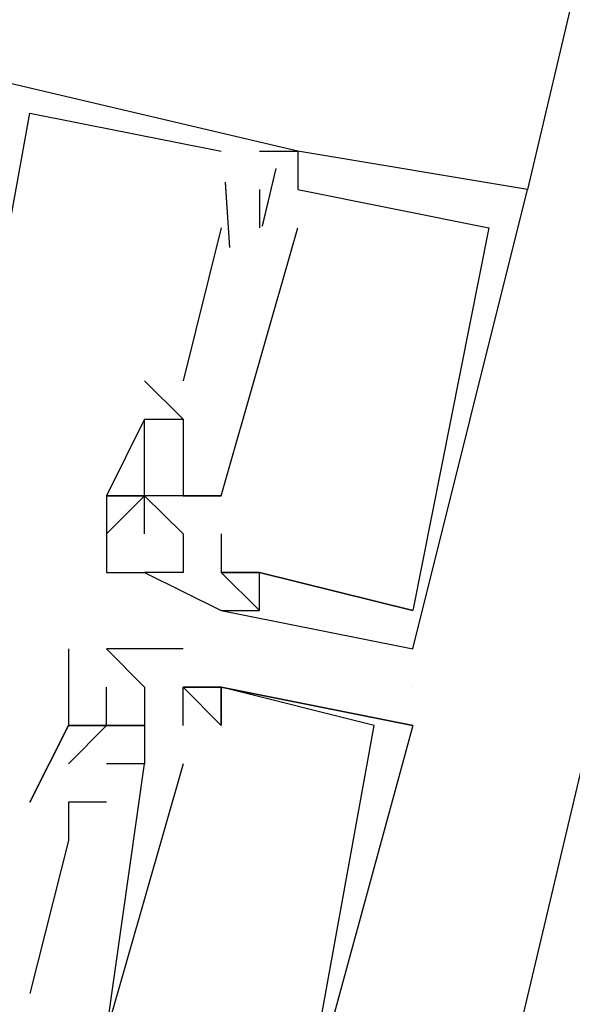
# Model space of a CAD drawing. Header units: feet. Extents: x -79 to 198, y -22 to 181.
# Tile 211 of 256: x 125.81 to 126.002, y 119.414 to 119.757. Entities that reach past the tile are written whole.
import ezdxf

# ---------------------------------------------------------------- set-up
doc = ezdxf.new("R2010")
doc.units = ezdxf.units.FT
doc.layers.add('A-LINEA', color=7, linetype='CONTINUOUS')

msp = doc.modelspace()

# ---------------------------------------------------------------- linework, layer by layer
at = {"layer": 'A-LINEA'}
for p, q in [((128.0267, 128.0444), (124.1867, 111.8044)), ((127.6933, 126.9111), (125.9867, 119.6978)), ((125.8133, 119.7244), (125.8133, 119.7244)), ((125.8133, 119.7244), (125.8133, 119.7244)), ((125.8133, 119.7244), (125.8133, 119.7244)), ((125.8133, 119.7244), (125.8133, 119.7244)), ((125.8133, 119.7244), (125.8133, 119.7244)), ((125.8133, 119.7244), (125.8133, 119.7244)), ((125.88, 119.7111), (125.88, 119.7111)), ((125.88, 119.7111), (125.88, 119.7111)), ((125.88, 119.7111), (125.88, 119.7111)), ((125.88, 119.7111), (125.88, 119.7111)), ((125.88, 119.7111), (125.88, 119.7111)), ((125.88, 119.7111), (125.88, 119.7111)), ((125.8933, 119.7111), (125.8933, 119.7111)), ((125.8933, 119.7111), (125.8933, 119.7111)), ((125.8933, 119.7111), (125.8933, 119.7111)), ((125.8933, 119.7111), (125.8933, 119.7111)), ((125.8933, 119.7111), (125.8933, 119.7111)), ((125.8933, 119.7111), (125.8933, 119.7111)), ((125.9067, 119.7111), (125.9067, 119.7111)), ((125.9067, 119.7111), (125.9067, 119.7111)), ((125.9067, 119.7111), (125.9067, 119.7111)), ((125.9067, 119.7111), (125.9067, 119.7111)), ((125.9067, 119.7111), (125.9067, 119.7111)), ((125.9067, 119.7111), (125.9067, 119.7111)), ((125.9067, 119.7111), (125.9067, 119.7111)), ((125.9067, 119.7111), (125.9067, 119.7111)), ((125.9067, 119.7111), (125.9067, 119.7111)), ((125.9067, 119.7111), (125.9067, 119.7111)), ((125.9067, 119.7111), (125.9067, 119.7111)), ((125.9067, 119.7111), (125.9067, 119.7111)), ((125.9067, 119.7111), (125.9067, 119.7111)), ((125.9067, 119.7111), (125.9067, 119.7111)), ((125.9067, 119.7111), (125.9067, 119.7111)), ((125.899, 119.7051), (125.8943, 119.6851)), ((125.899, 119.7051), (125.8943, 119.6851)), ((125.899, 119.7051), (125.8943, 119.6851)), ((125.899, 119.7051), (125.8943, 119.685)), ((125.899, 119.7051), (125.8943, 119.685)), ((125.899, 119.7051), (125.8943, 119.685)), ((125.8813, 119.7003), (125.8829, 119.6776)), ((125.8813, 119.7003), (125.8829, 119.6776)), ((125.8813, 119.7003), (125.8829, 119.6776)), ((125.8813, 119.7002), (125.8829, 119.6776)), ((125.8813, 119.7002), (125.8829, 119.6776)), ((125.8813, 119.7002), (125.8829, 119.6776)), ((125.8933, 119.6978), (125.8933, 119.6978)), ((125.8933, 119.6978), (125.8933, 119.6978)), ((125.8933, 119.6978), (125.8933, 119.6978)), ((125.8933, 119.6978), (125.8933, 119.6978)), ((125.8933, 119.6978), (125.8933, 119.6978)), ((125.8933, 119.6978), (125.8933, 119.6978)), ((125.9067, 119.6978), (125.9067, 119.6978)), ((125.9067, 119.6978), (125.9067, 119.6978)), ((125.9067, 119.6978), (125.9067, 119.6978)), ((125.9067, 119.6978), (125.9067, 119.6978)), ((125.9067, 119.6978), (125.9067, 119.6978)), ((125.9067, 119.6978), (125.9067, 119.6978)), ((125.9067, 119.6978), (125.9067, 119.6978)), ((125.9067, 119.6978), (125.9067, 119.6978)), ((125.9067, 119.6978), (125.9067, 119.6978)), ((125.9067, 119.6978), (125.9067, 119.6978)), ((125.9067, 119.6978), (125.9067, 119.6978)), ((125.9067, 119.6978), (125.9067, 119.6978)), ((125.9067, 119.6978), (125.9067, 119.6978)), ((125.9067, 119.6978), (125.9067, 119.6978)), ((125.9067, 119.6978), (125.9067, 119.6978)), ((125.9067, 119.6978), (125.9067, 119.6978)), ((125.9067, 119.6978), (125.9067, 119.6978)), ((125.9067, 119.6978), (125.9067, 119.6978)), ((125.9067, 119.6978), (125.9067, 119.6978)), ((125.9067, 119.6978), (125.9067, 119.6978)), ((125.9067, 119.6978), (125.9067, 119.6978)), ((125.9867, 119.6978), (125.9867, 119.6978)), ((125.9867, 119.6978), (125.9867, 119.6978)), ((125.9867, 119.6978), (125.9867, 119.6978)), ((125.88, 119.6844), (125.8667, 119.6311)), ((125.88, 119.6844), (125.8667, 119.6311)), ((125.88, 119.6844), (125.8667, 119.6311)), ((125.88, 119.6844), (125.8667, 119.6311)), ((125.88, 119.6844), (125.8667, 119.6311)), ((125.88, 119.6844), (125.8667, 119.6311)), ((125.88, 119.6844), (125.88, 119.6844)), ((125.88, 119.6844), (125.88, 119.6844)), ((125.88, 119.6844), (125.88, 119.6844)), ((125.88, 119.6844), (125.88, 119.6844)), ((125.88, 119.6844), (125.88, 119.6844)), ((125.88, 119.6844), (125.88, 119.6844)), ((125.8933, 119.6844), (125.8933, 119.6844)), ((125.8933, 119.6844), (125.8933, 119.6844)), ((125.8933, 119.6844), (125.8933, 119.6844)), ((125.8933, 119.6844), (125.8933, 119.6844)), ((125.8933, 119.6844), (125.8933, 119.6844)), ((125.8933, 119.6844), (125.8933, 119.6844)), ((125.9067, 119.6844), (125.9067, 119.6844)), ((125.9067, 119.6844), (125.9067, 119.6844)), ((125.9067, 119.6844), (125.9067, 119.6844)), ((125.9067, 119.6844), (125.9067, 119.6844)), ((125.9067, 119.6844), (125.9067, 119.6844)), ((125.9067, 119.6844), (125.9067, 119.6844)), ((125.9733, 119.6844), (125.9733, 119.6844)), ((125.9733, 119.6844), (125.9733, 119.6844)), ((125.9733, 119.6844), (125.9733, 119.6844)), ((125.8667, 119.6178), (125.8533, 119.6311)), ((125.8533, 119.6311), (125.8533, 119.6311)), ((125.8667, 119.6178), (125.8533, 119.6311)), ((125.8533, 119.6311), (125.8533, 119.6311)), ((125.8667, 119.6178), (125.8533, 119.6311)), ((125.8533, 119.6311), (125.8533, 119.6311)), ((125.8667, 119.6178), (125.8533, 119.6311)), ((125.8533, 119.6311), (125.8533, 119.6311)), ((125.8667, 119.6178), (125.8533, 119.6311)), ((125.8533, 119.6311), (125.8533, 119.6311)), ((125.8667, 119.6178), (125.8533, 119.6311)), ((125.8533, 119.6311), (125.8533, 119.6311)), ((125.8667, 119.6311), (125.8667, 119.6311)), ((125.8667, 119.6311), (125.8667, 119.6311)), ((125.8667, 119.6311), (125.8667, 119.6311)), ((125.8667, 119.6311), (125.8667, 119.6311)), ((125.8667, 119.6311), (125.8667, 119.6311)), ((125.8667, 119.6311), (125.8667, 119.6311)), ((125.8533, 119.6178), (125.8667, 119.6178)), ((125.8533, 119.6178), (125.8533, 119.6178)), ((125.8533, 119.6178), (125.8533, 119.6178)), ((125.8533, 119.6178), (125.8667, 119.6178)), ((125.8533, 119.6178), (125.8533, 119.6178)), ((125.8533, 119.6178), (125.8533, 119.6178)), ((125.8533, 119.6178), (125.8667, 119.6178)), ((125.8533, 119.6178), (125.8533, 119.6178)), ((125.8533, 119.6178), (125.8533, 119.6178)), ((125.8533, 119.6178), (125.8533, 119.6178)), ((125.8533, 119.6178), (125.8533, 119.6178)), ((125.8533, 119.6178), (125.8533, 119.6178)), ((125.8533, 119.6178), (125.8533, 119.6178)), ((125.8533, 119.6178), (125.8533, 119.6178)), ((125.8533, 119.6178), (125.8533, 119.6178)), ((125.8667, 119.6178), (125.8667, 119.6178)), ((125.8667, 119.6178), (125.8667, 119.6178)), ((125.8667, 119.6178), (125.8667, 119.6178)), ((125.8667, 119.6178), (125.8667, 119.6178)), ((125.8667, 119.6178), (125.8667, 119.6178)), ((125.8667, 119.6178), (125.8667, 119.6178)), ((125.8667, 119.6178), (125.8667, 119.6178)), ((125.8667, 119.6178), (125.8667, 119.6178)), ((125.8667, 119.6178), (125.8667, 119.6178)), ((125.8667, 119.6178), (125.8667, 119.6178)), ((125.8667, 119.6178), (125.8667, 119.6178)), ((125.8667, 119.6178), (125.8667, 119.6178)), ((125.8533, 119.6044), (125.8533, 119.6044)), ((125.8533, 119.6044), (125.8533, 119.6044)), ((125.8533, 119.6044), (125.8533, 119.6044)), ((125.8533, 119.6044), (125.8533, 119.6044)), ((125.8533, 119.6044), (125.8533, 119.6044)), ((125.8533, 119.6044), (125.8533, 119.6044)), ((125.8533, 119.6044), (125.8533, 119.6044)), ((125.8533, 119.6044), (125.8533, 119.6044)), ((125.8533, 119.6044), (125.8533, 119.6044)), ((125.8667, 119.6044), (125.8667, 119.6044)), ((125.8667, 119.6044), (125.8667, 119.6044)), ((125.8667, 119.6044), (125.8667, 119.6044)), ((125.8667, 119.6044), (125.8667, 119.6044)), ((125.8667, 119.6044), (125.8667, 119.6044)), ((125.8667, 119.6044), (125.8667, 119.6044)), ((125.8667, 119.6044), (125.8667, 119.6044)), ((125.8667, 119.6044), (125.8667, 119.6044)), ((125.8667, 119.6044), (125.8667, 119.6044)), ((125.84, 119.5911), (125.84, 119.5911)), ((125.84, 119.5911), (125.84, 119.5911)), ((125.84, 119.5911), (125.84, 119.5911)), ((125.84, 119.5911), (125.84, 119.5911)), ((125.84, 119.5911), (125.84, 119.5911)), ((125.84, 119.5911), (125.84, 119.5911)), ((125.84, 119.5911), (125.84, 119.5911)), ((125.84, 119.5911), (125.84, 119.5911)), ((125.84, 119.5911), (125.84, 119.5911)), ((125.84, 119.5911), (125.84, 119.5911)), ((125.8533, 119.5911), (125.8533, 119.5911)), ((125.8533, 119.5911), (125.8533, 119.5911)), ((125.8533, 119.5911), (125.8533, 119.5911)), ((125.8533, 119.5911), (125.8533, 119.5911)), ((125.8533, 119.5911), (125.8533, 119.5911)), ((125.8533, 119.5911), (125.8533, 119.5911)), ((125.8533, 119.5911), (125.8533, 119.5911)), ((125.8533, 119.5911), (125.8533, 119.5911)), ((125.8533, 119.5911), (125.8533, 119.5911)), ((125.8533, 119.5911), (125.8533, 119.5911)), ((125.8533, 119.5911), (125.8533, 119.5911)), ((125.8533, 119.5911), (125.8533, 119.5911)), ((125.8533, 119.5911), (125.8533, 119.5911)), ((125.8533, 119.5911), (125.8533, 119.5911)), ((125.8533, 119.5911), (125.8533, 119.5911)), ((125.8667, 119.5911), (125.8667, 119.5911)), ((125.8667, 119.5911), (125.8667, 119.5911)), ((125.8667, 119.5911), (125.8667, 119.5911)), ((125.8667, 119.5911), (125.8667, 119.5911)), ((125.8667, 119.5911), (125.8667, 119.5911)), ((125.8667, 119.5911), (125.8667, 119.5911)), ((125.8667, 119.5911), (125.8667, 119.5911)), ((125.8667, 119.5911), (125.8667, 119.5911)), ((125.8667, 119.5911), (125.8667, 119.5911)), ((125.8667, 119.5911), (125.8667, 119.5911)), ((125.88, 119.5911), (125.88, 119.5911)), ((125.88, 119.5911), (125.88, 119.5911)), ((125.88, 119.5911), (125.88, 119.5911)), ((125.88, 119.5911), (125.88, 119.5911)), ((125.88, 119.5911), (125.88, 119.5911)), ((125.88, 119.5911), (125.88, 119.5911)), ((125.88, 119.5911), (125.88, 119.5911)), ((125.88, 119.5911), (125.88, 119.5911)), ((125.88, 119.5911), (125.88, 119.5911)), ((125.88, 119.5911), (125.88, 119.5911)), ((125.84, 119.5778), (125.84, 119.5778)), ((125.84, 119.5778), (125.84, 119.5778)), ((125.84, 119.5778), (125.84, 119.5778)), ((125.8533, 119.5778), (125.8533, 119.5778)), ((125.8667, 119.5778), (125.8667, 119.5778)), ((125.8667, 119.5778), (125.8667, 119.5778)), ((125.8667, 119.5778), (125.8667, 119.5778)), ((125.8667, 119.5778), (125.8667, 119.5778)), ((125.88, 119.5778), (125.88, 119.5778)), ((125.88, 119.5778), (125.88, 119.5778)), ((125.88, 119.5778), (125.88, 119.5778)), ((125.88, 119.5778), (125.88, 119.5778)), ((125.84, 119.5644), (125.84, 119.5644)), ((125.84, 119.5644), (125.84, 119.5644)), ((125.84, 119.5644), (125.84, 119.5644)), ((125.84, 119.5644), (125.84, 119.5644)), ((125.8533, 119.5644), (125.8533, 119.5644)), ((125.8533, 119.5644), (125.8533, 119.5644)), ((125.8533, 119.5644), (125.8533, 119.5644)), ((125.8533, 119.5644), (125.8533, 119.5644)), ((125.8533, 119.5644), (125.8533, 119.5644)), ((125.8533, 119.5644), (125.8533, 119.5644)), ((125.8533, 119.5644), (125.8533, 119.5644)), ((125.8533, 119.5644), (125.8533, 119.5644)), ((125.8667, 119.5644), (125.8667, 119.5644)), ((125.8667, 119.5644), (125.8667, 119.5644)), ((125.8667, 119.5644), (125.8667, 119.5644)), ((125.8667, 119.5644), (125.8667, 119.5644)), ((125.88, 119.5644), (125.88, 119.5644)), ((125.88, 119.5644), (125.88, 119.5644)), ((125.88, 119.5644), (125.88, 119.5644)), ((125.88, 119.5644), (125.88, 119.5644)), ((125.88, 119.5644), (125.88, 119.5644)), ((125.88, 119.5644), (125.88, 119.5644)), ((125.88, 119.5644), (125.8933, 119.5644)), ((125.88, 119.5644), (125.88, 119.5644)), ((125.88, 119.5644), (125.88, 119.5644)), ((125.88, 119.5644), (125.88, 119.5644)), ((125.8933, 119.5644), (125.8933, 119.5644)), ((125.8933, 119.5644), (125.8933, 119.5644)), ((125.8933, 119.5644), (125.8933, 119.5644)), ((125.8933, 119.5644), (125.8933, 119.5644)), ((125.8933, 119.5644), (125.8933, 119.5644)), ((125.8933, 119.5644), (125.8933, 119.5644)), ((125.8933, 119.5644), (125.8933, 119.5644)), ((125.8933, 119.5644), (125.8933, 119.5644)), ((125.8933, 119.5644), (125.8933, 119.5644)), ((125.88, 119.5511), (125.88, 119.5511)), ((125.88, 119.5511), (125.88, 119.5511)), ((125.88, 119.5511), (125.88, 119.5511)), ((125.88, 119.5511), (125.88, 119.5511)), ((125.88, 119.5511), (125.88, 119.5511)), ((125.88, 119.5511), (125.88, 119.5511)), ((125.88, 119.5511), (125.88, 119.5511)), ((125.88, 119.5511), (125.9467, 119.5378)), ((125.88, 119.5511), (125.88, 119.5511)), ((125.88, 119.5511), (125.88, 119.5511)), ((125.8933, 119.5511), (125.8933, 119.5511)), ((125.8933, 119.5511), (125.8933, 119.5511)), ((125.8933, 119.5511), (125.8933, 119.5511)), ((125.8933, 119.5511), (125.8933, 119.5511)), ((125.8933, 119.5511), (125.8933, 119.5511)), ((125.8933, 119.5511), (125.8933, 119.5511)), ((125.8933, 119.5511), (125.8933, 119.5511)), ((125.8933, 119.5511), (125.8933, 119.5511)), ((125.9467, 119.5511), (125.9467, 119.5511)), ((125.9467, 119.5511), (125.9467, 119.5511)), ((125.9467, 119.5511), (125.9467, 119.5511)), ((125.9467, 119.5511), (125.9467, 119.5511)), ((125.8267, 119.5378), (125.8267, 119.5378)), ((125.8267, 119.5378), (125.8267, 119.5378)), ((125.8267, 119.5378), (125.8267, 119.5378)), ((125.8267, 119.5378), (125.8267, 119.5378)), ((125.84, 119.5378), (125.84, 119.5378)), ((125.84, 119.5378), (125.84, 119.5378)), ((125.84, 119.5378), (125.84, 119.5378)), ((125.84, 119.5378), (125.84, 119.5378)), ((125.84, 119.5378), (125.84, 119.5378)), ((125.84, 119.5378), (125.84, 119.5378)), ((125.84, 119.5378), (125.84, 119.5378)), ((125.84, 119.5378), (125.84, 119.5378)), ((125.8533, 119.5378), (125.8533, 119.5378)), ((125.8533, 119.5378), (125.8533, 119.5378)), ((125.8533, 119.5378), (125.8533, 119.5378)), ((125.8533, 119.5378), (125.8533, 119.5378)), ((125.8667, 119.5378), (125.8667, 119.5378)), ((125.8667, 119.5378), (125.8667, 119.5378)), ((125.8667, 119.5378), (125.8667, 119.5378)), ((125.8667, 119.5378), (125.8667, 119.5378)), ((125.9467, 119.5378), (125.9467, 119.5378)), ((125.9467, 119.5378), (125.9467, 119.5378)), ((125.9467, 119.5378), (125.9467, 119.5378)), ((125.9467, 119.5378), (125.9467, 119.5378)), ((125.84, 119.5244), (125.84, 119.5244)), ((125.84, 119.5244), (125.84, 119.5244)), ((125.84, 119.5244), (125.84, 119.5244)), ((125.84, 119.5244), (125.84, 119.5244)), ((125.8533, 119.5244), (125.8533, 119.5244)), ((125.8533, 119.5244), (125.8533, 119.5244)), ((125.8533, 119.5244), (125.8533, 119.5244)), ((125.8533, 119.5244), (125.8533, 119.5244)), ((125.8667, 119.5244), (125.8667, 119.5244)), ((125.8667, 119.5244), (125.8667, 119.5244)), ((125.8667, 119.5111), (125.8667, 119.5244)), ((125.8667, 119.5244), (125.8667, 119.5244)), ((125.8667, 119.5244), (125.8667, 119.5244)), ((125.8667, 119.5111), (125.8667, 119.5244)), ((125.8667, 119.5244), (125.8667, 119.5244)), ((125.8667, 119.5244), (125.8667, 119.5244)), ((125.8667, 119.5111), (125.8667, 119.5244)), ((125.8667, 119.5244), (125.8667, 119.5244)), ((125.8667, 119.5244), (125.8667, 119.5244)), ((125.88, 119.5244), (125.88, 119.5244)), ((125.88, 119.5244), (125.88, 119.5244)), ((125.88, 119.5244), (125.88, 119.5244)), ((125.88, 119.5244), (125.88, 119.5244)), ((125.88, 119.5244), (125.88, 119.5244)), ((125.88, 119.5244), (125.88, 119.5244)), ((125.88, 119.5244), (125.88, 119.5244)), ((125.88, 119.5244), (125.88, 119.5244)), ((125.9467, 119.5244), (125.9467, 119.5244)), ((125.9467, 119.5244), (125.9467, 119.5244)), ((125.8267, 119.5111), (125.8267, 119.5111)), ((125.8267, 119.5111), (125.8267, 119.5111)), ((125.8267, 119.5111), (125.8267, 119.5111)), ((125.8267, 119.5111), (125.8267, 119.5111)), ((125.8267, 119.5111), (125.8267, 119.5111)), ((125.8267, 119.5111), (125.8267, 119.5111)), ((125.8267, 119.5111), (125.8267, 119.5111)), ((125.8267, 119.5111), (125.8267, 119.5111)), ((125.8267, 119.5111), (125.8267, 119.5111)), ((125.8267, 119.5111), (125.8267, 119.5111)), ((125.84, 119.5111), (125.84, 119.5111)), ((125.84, 119.5111), (125.84, 119.5111)), ((125.84, 119.5111), (125.84, 119.5111)), ((125.84, 119.5111), (125.84, 119.5111)), ((125.84, 119.5111), (125.84, 119.5111)), ((125.84, 119.5111), (125.84, 119.5111)), ((125.84, 119.5111), (125.84, 119.5111)), ((125.84, 119.5111), (125.84, 119.5111)), ((125.84, 119.5111), (125.84, 119.5111)), ((125.84, 119.5111), (125.84, 119.5111)), ((125.84, 119.5111), (125.84, 119.5111)), ((125.84, 119.5111), (125.84, 119.5111)), ((125.84, 119.5111), (125.84, 119.5111)), ((125.84, 119.5111), (125.84, 119.5111)), ((125.8533, 119.5111), (125.8533, 119.5111)), ((125.8533, 119.5111), (125.8533, 119.5111)), ((125.8533, 119.5111), (125.8533, 119.5111)), ((125.8533, 119.5111), (125.8533, 119.5111)), ((125.8533, 119.5111), (125.8533, 119.5111)), ((125.8533, 119.5111), (125.8533, 119.5111)), ((125.8533, 119.5111), (125.8533, 119.5111)), ((125.8533, 119.5111), (125.8533, 119.5111)), ((125.8533, 119.5111), (125.8533, 119.5111)), ((125.8533, 119.5111), (125.8533, 119.5111)), ((125.8533, 119.5111), (125.8533, 119.5111)), ((125.8533, 119.5111), (125.8533, 119.5111)), ((125.8533, 119.5111), (125.8533, 119.5111)), ((125.8533, 119.5111), (125.8533, 119.5111)), ((125.8533, 119.5111), (125.8533, 119.5111)), ((125.8667, 119.5111), (125.8667, 119.5111)), ((125.8667, 119.5111), (125.8667, 119.5111)), ((125.8667, 119.5111), (125.8667, 119.5111)), ((125.8667, 119.5111), (125.8667, 119.5111)), ((125.88, 119.5111), (125.88, 119.5111)), ((125.88, 119.5111), (125.88, 119.5111)), ((125.88, 119.5111), (125.88, 119.5111)), ((125.88, 119.5111), (125.88, 119.5111)), ((125.9333, 119.5111), (125.9333, 119.5111)), ((125.9333, 119.5111), (125.9333, 119.5111)), ((125.9333, 119.5111), (125.9333, 119.5111)), ((125.9467, 119.5111), (125.9467, 119.5111)), ((125.9467, 119.5111), (125.9467, 119.5111)), ((125.9467, 119.5111), (125.9467, 119.5111)), ((125.9467, 119.5111), (125.9467, 119.5111)), ((125.8267, 119.4978), (125.8267, 119.4978)), ((125.8267, 119.4978), (125.8267, 119.4978)), ((125.8267, 119.4978), (125.8267, 119.4978)), ((125.8267, 119.4978), (125.8267, 119.4978)), ((125.8267, 119.4978), (125.8267, 119.4978)), ((125.8267, 119.4978), (125.8267, 119.4978)), ((125.8267, 119.4978), (125.8267, 119.4978)), ((125.8267, 119.4978), (125.8267, 119.4978)), ((125.8267, 119.4978), (125.8267, 119.4978)), ((125.84, 119.4044), (125.8533, 119.4978)), ((125.84, 119.4978), (125.84, 119.4978)), ((125.84, 119.4044), (125.8533, 119.4978)), ((125.84, 119.4978), (125.84, 119.4978)), ((125.84, 119.4044), (125.8533, 119.4978)), ((125.84, 119.4978), (125.84, 119.4978)), ((125.8667, 119.4978), (125.84, 119.4044)), ((125.84, 119.4978), (125.84, 119.4978)), ((125.8667, 119.4978), (125.84, 119.4044)), ((125.84, 119.4978), (125.84, 119.4978)), ((125.8667, 119.4978), (125.84, 119.4044)), ((125.84, 119.4978), (125.84, 119.4978)), ((125.8533, 119.4978), (125.8533, 119.4978)), ((125.8533, 119.4978), (125.8533, 119.4978)), ((125.8533, 119.4978), (125.8533, 119.4978)), ((125.8533, 119.4978), (125.8533, 119.4978)), ((125.8533, 119.4978), (125.8533, 119.4978)), ((125.8533, 119.4978), (125.8533, 119.4978)), ((125.8533, 119.4978), (125.8533, 119.4978)), ((125.8533, 119.4978), (125.8533, 119.4978)), ((125.8533, 119.4978), (125.8533, 119.4978)), ((125.8533, 119.4978), (125.8533, 119.4978)), ((125.8533, 119.4978), (125.8533, 119.4978)), ((125.8533, 119.4978), (125.8533, 119.4978)), ((125.8667, 119.4978), (125.8667, 119.4978)), ((125.8667, 119.4978), (125.8667, 119.4978)), ((125.8667, 119.4978), (125.8667, 119.4978)), ((125.8133, 119.4844), (125.8133, 119.4844)), ((125.8133, 119.4844), (125.8133, 119.4844)), ((125.8133, 119.4844), (125.8133, 119.4844)), ((125.8133, 119.4844), (125.8133, 119.4844)), ((125.8133, 119.4844), (125.8133, 119.4844)), ((125.8133, 119.4844), (125.8133, 119.4844)), ((125.84, 119.4844), (125.8267, 119.4844)), ((125.8267, 119.4844), (125.8267, 119.4844)), ((125.8267, 119.4844), (125.8267, 119.4844)), ((125.84, 119.4844), (125.8267, 119.4844)), ((125.8267, 119.4844), (125.8267, 119.4844)), ((125.8267, 119.4844), (125.8267, 119.4844)), ((125.84, 119.4844), (125.8267, 119.4844)), ((125.8267, 119.4844), (125.8267, 119.4844)), ((125.8267, 119.4844), (125.8267, 119.4844)), ((125.84, 119.4844), (125.8267, 119.4844)), ((125.8267, 119.4844), (125.8267, 119.4844)), ((125.8267, 119.4844), (125.8267, 119.4844)), ((125.84, 119.4844), (125.8267, 119.4844)), ((125.8267, 119.4844), (125.8267, 119.4844)), ((125.8267, 119.4844), (125.8267, 119.4844)), ((125.84, 119.4844), (125.8267, 119.4844)), ((125.8267, 119.4844), (125.8267, 119.4844)), ((125.8267, 119.4844), (125.8267, 119.4844)), ((125.84, 119.4844), (125.84, 119.4844)), ((125.84, 119.4844), (125.84, 119.4844)), ((125.84, 119.4844), (125.84, 119.4844)), ((125.84, 119.4844), (125.84, 119.4844)), ((125.84, 119.4844), (125.84, 119.4844)), ((125.84, 119.4844), (125.84, 119.4844)), ((125.8267, 119.4711), (125.8267, 119.4711)), ((125.8267, 119.4711), (125.8267, 119.4711)), ((125.8267, 119.4711), (125.8267, 119.4711)), ((125.8267, 119.4711), (125.8267, 119.4711)), ((125.8267, 119.4711), (125.8267, 119.4711)), ((125.8267, 119.4711), (125.8267, 119.4711)), ((125.8133, 119.4178), (125.8133, 119.4178)), ((125.8133, 119.4178), (125.8133, 119.4178)), ((125.8133, 119.4178), (125.8133, 119.4178)), ((125.8133, 119.4178), (125.8133, 119.4178)), ((125.8133, 119.4178), (125.8133, 119.4178)), ((125.8133, 119.4178), (125.8133, 119.4178))]:
    msp.add_line(p, q, dxfattribs=at)
for points in [[(125.9067, 119.7111), (125.2267, 119.8711), (125.2, 119.7244)], [(125.9067, 119.7111), (125.2267, 119.8711), (125.2, 119.7244)], [(125.9067, 119.7111), (125.2267, 119.8711), (125.2, 119.7244)], [(125.8933, 119.7111), (125.9067, 119.7111), (125.2267, 119.8711), (125.2, 119.7244)], [(125.8933, 119.7111), (125.9067, 119.7111), (125.2267, 119.8711), (125.2, 119.7244)], [(125.8933, 119.7111), (125.9067, 119.7111), (125.2267, 119.8711), (125.2, 119.7244)], [(125.7733, 119.5778), (125.7867, 119.5778), (125.8133, 119.7244), (125.88, 119.7111)], [(125.7733, 119.5778), (125.7867, 119.5778), (125.8133, 119.7244), (125.88, 119.7111)], [(125.7733, 119.5778), (125.7867, 119.5778), (125.8133, 119.7244), (125.88, 119.7111)], [(125.8, 119.6578), (125.7733, 119.5778), (125.7867, 119.5778), (125.8133, 119.7244), (125.88, 119.7111)], [(125.8, 119.6578), (125.7733, 119.5778), (125.7867, 119.5778), (125.8133, 119.7244), (125.88, 119.7111)], [(125.8, 119.6578), (125.7733, 119.5778), (125.7867, 119.5778), (125.8133, 119.7244), (125.88, 119.7111)], [(125.88, 119.5511), (125.9467, 119.5378), (125.9867, 119.6978), (125.9867, 119.6978), (125.9067, 119.7111), (125.9067, 119.6978), (125.9733, 119.6844), (125.9733, 119.6844), (125.9467, 119.5511), (125.9467, 119.5511), (125.8933, 119.5644), (125.8933, 119.5644), (125.8933, 119.5644), (125.8933, 119.5644), (125.88, 119.5644)], [(125.88, 119.5511), (125.9467, 119.5378), (125.9867, 119.6978), (125.9867, 119.6978), (125.9067, 119.7111), (125.9067, 119.6978), (125.9733, 119.6844), (125.9733, 119.6844), (125.9467, 119.5511), (125.9467, 119.5511), (125.8933, 119.5644), (125.8933, 119.5644), (125.8933, 119.5644), (125.8933, 119.5644), (125.88, 119.5644)], [(125.88, 119.5511), (125.9467, 119.5378), (125.9867, 119.6978), (125.9867, 119.6978), (125.9067, 119.7111), (125.9067, 119.6978), (125.9733, 119.6844), (125.9733, 119.6844), (125.9467, 119.5511), (125.9467, 119.5511), (125.8933, 119.5644), (125.8933, 119.5644), (125.8933, 119.5644), (125.8933, 119.5644), (125.88, 119.5644)], [(125.8933, 119.7111), (125.9067, 119.7111), (125.9067, 119.6978)], [(125.8933, 119.7111), (125.9067, 119.7111), (125.9067, 119.6978)], [(125.8933, 119.7111), (125.9067, 119.7111), (125.9067, 119.6978)], [(125.8933, 119.6978), (125.8933, 119.6978), (125.8933, 119.6844)], [(125.8933, 119.6978), (125.8933, 119.6978), (125.8933, 119.6844)], [(125.8933, 119.6978), (125.8933, 119.6978), (125.8933, 119.6844)], [(125.8933, 119.6978), (125.8933, 119.6978), (125.8933, 119.6844)], [(125.8933, 119.6978), (125.8933, 119.6978), (125.8933, 119.6844)], [(125.8933, 119.6978), (125.8933, 119.6978), (125.8933, 119.6844)], [(125.8533, 119.6178), (125.84, 119.5911), (125.8533, 119.5911), (125.8533, 119.6044), (125.8533, 119.6178), (125.8667, 119.6178), (125.8667, 119.6044), (125.8667, 119.5911), (125.88, 119.5911), (125.9067, 119.6844)], [(125.8533, 119.6178), (125.84, 119.5911), (125.8533, 119.5911), (125.8533, 119.6044), (125.8533, 119.6178), (125.8667, 119.6178), (125.8667, 119.6044), (125.8667, 119.5911), (125.88, 119.5911), (125.9067, 119.6844)], [(125.8533, 119.6178), (125.84, 119.5911), (125.8533, 119.5911), (125.8533, 119.6044), (125.8533, 119.6178), (125.8667, 119.6178), (125.8667, 119.6044), (125.8667, 119.5911), (125.88, 119.5911), (125.9067, 119.6844)], [(125.8667, 119.5911), (125.88, 119.5911), (125.9067, 119.6844)], [(125.8667, 119.5911), (125.88, 119.5911), (125.9067, 119.6844)], [(125.8667, 119.5911), (125.88, 119.5911), (125.9067, 119.6844)], [(125.8533, 119.6178), (125.84, 119.5911), (125.8533, 119.5911)], [(125.8533, 119.6178), (125.84, 119.5911), (125.8533, 119.5911)], [(125.8533, 119.6178), (125.84, 119.5911), (125.8533, 119.5911)], [(125.84, 119.5778), (125.8533, 119.5911), (125.8667, 119.5778), (125.8667, 119.5644), (125.8533, 119.5644)], [(125.88, 119.5911), (125.8667, 119.5911), (125.8667, 119.5911), (125.8533, 119.5911), (125.8533, 119.5911), (125.8533, 119.5911), (125.8533, 119.5911), (125.84, 119.5911), (125.84, 119.5644), (125.8533, 119.5644), (125.88, 119.5511), (125.8933, 119.5511), (125.8933, 119.5644), (125.88, 119.5644)], [(125.84, 119.5778), (125.8533, 119.5911), (125.8667, 119.5778), (125.8667, 119.5644), (125.8533, 119.5644)], [(125.88, 119.5911), (125.8667, 119.5911), (125.8667, 119.5911), (125.8533, 119.5911), (125.8533, 119.5911), (125.8533, 119.5911), (125.8533, 119.5911), (125.84, 119.5911), (125.84, 119.5644), (125.8533, 119.5644), (125.88, 119.5511), (125.8933, 119.5511), (125.8933, 119.5644), (125.88, 119.5644)], [(125.84, 119.5778), (125.8533, 119.5911), (125.8667, 119.5778), (125.8667, 119.5644), (125.8533, 119.5644)], [(125.88, 119.5911), (125.8667, 119.5911), (125.8667, 119.5911), (125.8533, 119.5911), (125.8533, 119.5911), (125.8533, 119.5911), (125.8533, 119.5911), (125.84, 119.5911), (125.84, 119.5644), (125.8533, 119.5644), (125.88, 119.5511), (125.8933, 119.5511), (125.8933, 119.5644), (125.88, 119.5644)], [(125.88, 119.5911), (125.8667, 119.5911), (125.8667, 119.5911), (125.8533, 119.5911), (125.8533, 119.5911), (125.8533, 119.5911), (125.8533, 119.5911), (125.84, 119.5911), (125.84, 119.5644), (125.8533, 119.5644), (125.88, 119.5511)], [(125.8533, 119.5778), (125.8533, 119.5911), (125.8667, 119.5778), (125.8667, 119.5644), (125.8533, 119.5644)], [(125.88, 119.5778), (125.88, 119.5644), (125.88, 119.5644)], [(125.88, 119.5778), (125.88, 119.5644), (125.88, 119.5644)], [(125.88, 119.5778), (125.88, 119.5644), (125.88, 119.5644)], [(125.88, 119.5778), (125.88, 119.5778), (125.88, 119.5778)], [(125.8933, 119.5511), (125.88, 119.5644), (125.8933, 119.5644)], [(125.8933, 119.5644), (125.8933, 119.5644), (125.8933, 119.5644), (125.8933, 119.5644), (125.9467, 119.5511), (125.9467, 119.5511)], [(125.8267, 119.5378), (125.8267, 119.5111), (125.8267, 119.5111), (125.8267, 119.5111), (125.8267, 119.5111)], [(125.8267, 119.5378), (125.8267, 119.5111), (125.8267, 119.5111), (125.8267, 119.5111), (125.8267, 119.5111)], [(125.8267, 119.5378), (125.8267, 119.5111), (125.8267, 119.5111), (125.8267, 119.5111), (125.8267, 119.5111)], [(125.8267, 119.5378), (125.8267, 119.5111), (125.8267, 119.5111), (125.8267, 119.5111), (125.8267, 119.5111)], [(125.84, 119.5378), (125.8533, 119.5244), (125.8533, 119.5111), (125.84, 119.5111), (125.84, 119.5244)], [(125.8667, 119.5378), (125.8533, 119.5378), (125.84, 119.5378)], [(125.84, 119.5378), (125.8533, 119.5244), (125.8533, 119.5111), (125.84, 119.5111), (125.84, 119.5244)], [(125.8667, 119.5378), (125.8533, 119.5378), (125.84, 119.5378)], [(125.84, 119.5378), (125.8533, 119.5244), (125.8533, 119.5111), (125.84, 119.5111), (125.84, 119.5244)], [(125.8667, 119.5378), (125.8533, 119.5378), (125.84, 119.5378)], [(125.84, 119.5378), (125.8533, 119.5244), (125.8533, 119.5111), (125.84, 119.5111), (125.84, 119.5244)], [(125.8667, 119.5378), (125.8533, 119.5378), (125.84, 119.5378)], [(125.8667, 119.5244), (125.88, 119.5244), (125.9467, 119.5111), (125.9067, 119.3644), (125.9067, 119.3644), (125.8267, 119.3778), (125.84, 119.3911), (125.84, 119.3778), (125.9067, 119.3644), (125.9067, 119.3644), (125.9333, 119.5111), (125.9333, 119.5111), (125.88, 119.5244), (125.88, 119.5244), (125.88, 119.5111), (125.88, 119.5111), (125.8667, 119.5244), (125.8667, 119.5244)], [(125.8667, 119.5244), (125.88, 119.5244), (125.9467, 119.5111), (125.9067, 119.3644), (125.9067, 119.3644), (125.8267, 119.3778), (125.84, 119.3911), (125.84, 119.3778), (125.9067, 119.3644), (125.9067, 119.3644), (125.9333, 119.5111), (125.9333, 119.5111), (125.88, 119.5244), (125.88, 119.5244), (125.88, 119.5111), (125.88, 119.5111), (125.8667, 119.5244), (125.8667, 119.5244)], [(125.8667, 119.5244), (125.88, 119.5244), (125.9467, 119.5111), (125.9067, 119.3644), (125.9067, 119.3644), (125.8267, 119.3778), (125.84, 119.3911), (125.84, 119.3778), (125.9067, 119.3644), (125.9067, 119.3644), (125.9333, 119.5111), (125.9333, 119.5111), (125.88, 119.5244), (125.88, 119.5244), (125.88, 119.5111), (125.88, 119.5111), (125.8667, 119.5244), (125.8667, 119.5244)], [(125.8667, 119.5244), (125.88, 119.5111), (125.88, 119.5111), (125.88, 119.5244), (125.88, 119.5244), (125.9467, 119.5111), (125.9467, 119.5111), (125.88, 119.5244), (125.8667, 119.5244)], [(125.8133, 119.4844), (125.8267, 119.5111), (125.84, 119.5111)], [(125.8133, 119.4844), (125.8267, 119.5111), (125.84, 119.5111)], [(125.8133, 119.4844), (125.8267, 119.5111), (125.84, 119.5111)], [(125.8267, 119.4978), (125.84, 119.5111), (125.8267, 119.5111), (125.8133, 119.4844)], [(125.8267, 119.4978), (125.84, 119.5111), (125.8267, 119.5111), (125.8133, 119.4844)], [(125.8267, 119.4978), (125.84, 119.5111), (125.8267, 119.5111), (125.8133, 119.4844)], [(125.84, 119.5111), (125.8533, 119.5111), (125.8533, 119.5111), (125.8533, 119.5111)], [(125.8533, 119.5111), (125.8533, 119.4978), (125.84, 119.4978)], [(125.8533, 119.5111), (125.8533, 119.4978), (125.84, 119.4978)], [(125.8533, 119.5111), (125.8533, 119.4978), (125.84, 119.4978)], [(125.8533, 119.5111), (125.8533, 119.4978), (125.84, 119.4978)], [(125.84, 119.5111), (125.8533, 119.5111), (125.8533, 119.5111), (125.8533, 119.5111)], [(125.8533, 119.5111), (125.8533, 119.4978), (125.84, 119.4978)], [(125.84, 119.5111), (125.8533, 119.5111), (125.8533, 119.5111), (125.8533, 119.5111)], [(125.8533, 119.5111), (125.8533, 119.4978), (125.84, 119.4978)], [(125.84, 119.5111), (125.8533, 119.5111), (125.8533, 119.5111), (125.8533, 119.5111)], [(125.8667, 119.5111), (125.8667, 119.5111), (125.8667, 119.5111)], [(125.8267, 119.4844), (125.8267, 119.4711), (125.8133, 119.4178)], [(125.8267, 119.4844), (125.8267, 119.4711), (125.8133, 119.4178)], [(125.8267, 119.4844), (125.8267, 119.4711), (125.8133, 119.4178)], [(125.8267, 119.4844), (125.8267, 119.4711), (125.8133, 119.4178)], [(125.8267, 119.4844), (125.8267, 119.4711), (125.8133, 119.4178)], [(125.8267, 119.4844), (125.8267, 119.4711), (125.8133, 119.4178)]]:
    msp.add_lwpolyline(points, dxfattribs=at)

doc.saveas('drawing.dxf')
